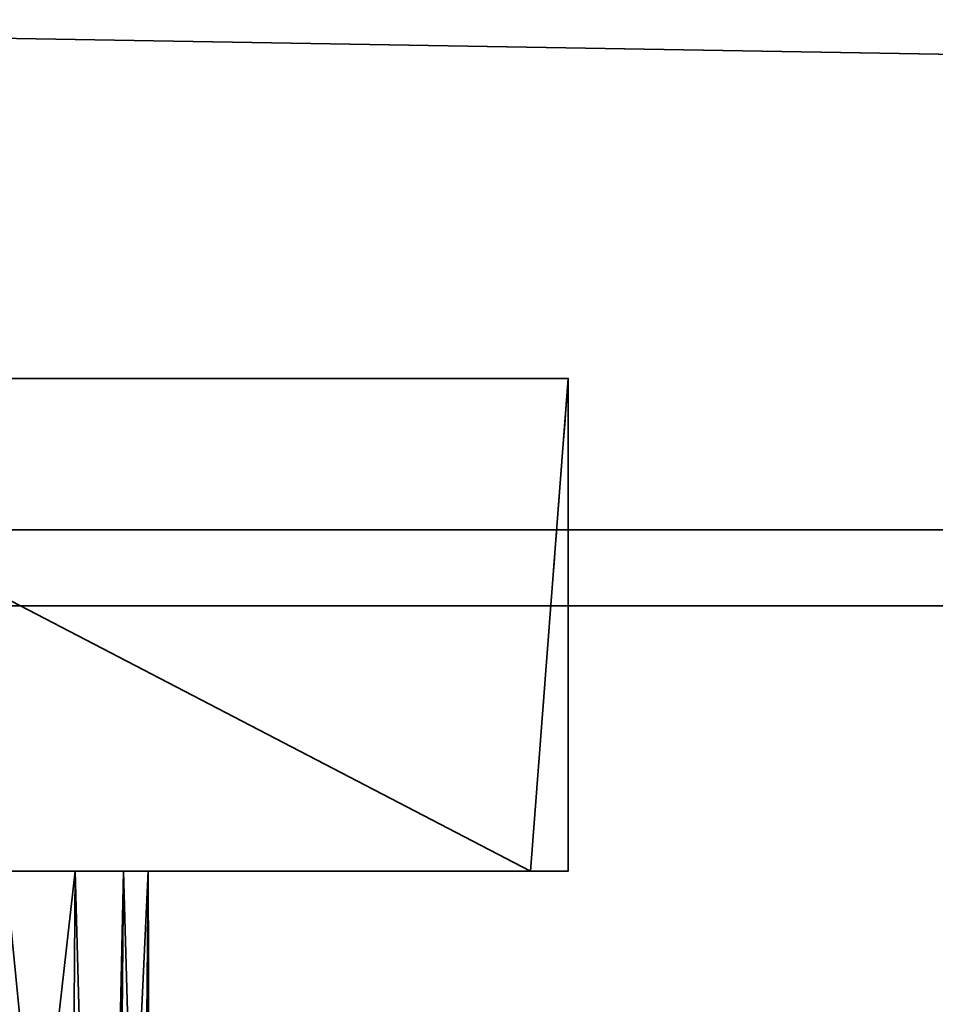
# Model space of a CAD drawing. Header units: millimetres. Extents: x -603 to 3703, y -115 to 193.
# Tile 77 of 256: x -347 to -323, y -61 to -35. Entities that reach past the tile are written whole.
import ezdxf

# ---------------------------------------------------------------- set-up
doc = ezdxf.new("R2010")
doc.units = ezdxf.units.MM
doc.layers.add('151', color=7, linetype='Continuous', true_color=0xffffff)

# ---------------------------------------------------------------- blocks, each defined once
blk = doc.blocks.new('UG_SURFACE_180')
at = {"layer": '151', "color": 35, "linetype": 'Continuous', "lineweight": 35}
for points in [[(422, -48), (-422, -48), (-422, -34), (-409, -34)], [(422, -50, 2032), (422, -34, 2032), (-422, -34, 2032), (-422, -50, 2032)], [(422, -48), (-409, -34), (409, -34)], [(-422, -50, 2), (-422, -48), (422, -48), (422, -50, 2)], [(-422, -50, 2032), (-7.641, -50, 1377.517), (-2.703, -50, 1379.716)], [(-422, -50, 2032), (-12.929, -50, 1368.359), (-11.258, -50, 1373.5)], [(-2.703, -50, 1379.716), (2.703, -50, 1379.716), (422, -50, 2032), (-422, -50, 2032)], [(-422, -50, 2032), (-422, -50, 2), (-12.364, -50, 1362.983), (-12.929, -50, 1368.359)], [(-11.258, -50, 1373.5), (-7.641, -50, 1377.517), (-422, -50, 2032)], [(-422, -50, 2), (-5.288, -50, 1355.124), (-9.661, -50, 1358.301)], [(-9.661, -50, 1358.301), (-12.364, -50, 1362.983), (-422, -50, 2)], [(-422, -50, 2), (422, -50, 2), (0, -50, 1354), (-5.288, -50, 1355.124)]]:
    blk.add_3dface(points, dxfattribs=at)
blk = doc.blocks.new('UG_SURFACE_184')
at = {"layer": '151', "color": 254, "linetype": 'Continuous', "lineweight": 35}
for points in [[(-333, -44, 1499.5), (-359, -44, 1496), (-359, -44, 1525), (-354.599, -44, 1525.875)], [(-354.599, -44, 1568.125), (-359, -44, 1569), (-359, -44, 1641), (-333, -44, 1637.5)], [(-359, -44, 1641), (-359, -57, 1640), (-334, -57, 1636.734)], [(-334, -57, 1636.734), (-333, -44, 1637.5), (-359, -44, 1641)], [(-359, -44, 1496), (-333, -44, 1499.5), (-334, -57, 1500.266)], [(-334, -57, 1500.266), (-359, -57, 1497), (-359, -44, 1496)], [(-354.599, -44, 1525.875), (-350.868, -44, 1528.368), (-333, -44, 1499.5)], [(-350.868, -44, 1565.632), (-354.599, -44, 1568.125), (-333, -44, 1637.5)], [(-350.868, -44, 1528.368), (-348.375, -44, 1532.099), (-333, -44, 1499.5)], [(-348.375, -44, 1561.901), (-350.868, -44, 1565.632), (-333, -44, 1637.5)], [(-333, -44, 1499.5), (-348.375, -44, 1532.099), (-347.5, -44, 1536.5)], [(-347.5, -44, 1557.5), (-348.375, -44, 1561.901), (-333, -44, 1637.5)], [(-347.5, -44, 1536.5), (-347.5, -44, 1557.5), (-333, -44, 1637.5), (-333, -44, 1499.5)], [(-334, -57, 1636.734), (-334, -57, 1500.266), (-333, -44, 1499.5), (-333, -44, 1637.5)], [(-359, -57, 1569), (-354.599, -57, 1568.125), (-334, -57, 1636.734), (-359, -57, 1640)], [(-354.599, -57, 1525.875), (-359, -57, 1525), (-359, -57, 1497), (-334, -57, 1500.266)], [(-334, -57, 1500.266), (-350.868, -57, 1528.368), (-354.599, -57, 1525.875)], [(-334, -57, 1636.734), (-354.599, -57, 1568.125), (-350.868, -57, 1565.632)], [(-334, -57, 1500.266), (-348.375, -57, 1532.099), (-350.868, -57, 1528.368)], [(-350.868, -57, 1565.632), (-348.375, -57, 1561.901), (-334, -57, 1636.734)], [(-334, -57, 1636.734), (-348.375, -57, 1561.901), (-347.5, -57, 1557.5)], [(-347.5, -57, 1536.5), (-348.375, -57, 1532.099), (-334, -57, 1500.266)], [(-347.5, -57, 1557.5), (-347.5, -57, 1536.5), (-334, -57, 1500.266), (-334, -57, 1636.734)]]:
    blk.add_3dface(points, dxfattribs=at)
blk = doc.blocks.new('UG_SURFACE_195')
at = {"layer": '151', "color": 254, "linetype": 'Continuous', "lineweight": 35}
for points in [[(-359, -44, 989.25), (-356.991, -44, 989.65), (-333, -44, 953.5), (-359, -44, 950)], [(-355.461, -44, 1022.002), (-359, -44, 1022.75), (-359, -44, 1192), (-333, -44, 1188.5)], [(-333, -44, 953.5), (-333, -57, 953.5), (-359, -57, 950), (-359, -44, 950)], [(-359, -44, 1192), (-359, -57, 1192), (-333, -57, 1188.5), (-333, -44, 1188.5)], [(-333, -44, 953.5), (-356.991, -44, 989.65), (-355.288, -44, 990.788)], [(-333, -44, 1188.5), (-352.527, -44, 1019.888), (-355.461, -44, 1022.002)], [(-355.288, -44, 990.788), (-354.15, -44, 992.491), (-333, -44, 953.5)], [(-333, -44, 953.5), (-354.15, -44, 992.491), (-353.75, -44, 994.5)], [(-353.75, -44, 994.5), (-353.75, -44, 1007), (-351.368, -44, 1009.721), (-333, -44, 953.5)], [(-350.699, -44, 1016.767), (-352.527, -44, 1019.888), (-333, -44, 1188.5)], [(-333, -44, 953.5), (-351.368, -44, 1009.721), (-350.289, -44, 1013.173)], [(-333, -44, 1188.5), (-333, -44, 953.5), (-350.289, -44, 1013.173), (-350.699, -44, 1016.767)], [(-333, -44, 1188.5), (-333, -57, 1188.5), (-333, -57, 953.5), (-333, -44, 953.5)], [(-362.119, -57, 1120.672), (-355.881, -57, 1120.672), (-333, -57, 1188.5), (-359, -57, 1192)], [(-356.991, -57, 989.65), (-359, -57, 989.25), (-359, -57, 950), (-333, -57, 953.5)], [(-355.288, -57, 990.788), (-356.991, -57, 989.65), (-333, -57, 953.5)], [(-333, -57, 1188.5), (-355.881, -57, 1120.672), (-350.183, -57, 1118.135)], [(-333, -57, 953.5), (-354.15, -57, 992.491), (-355.288, -57, 990.788)], [(-353.75, -57, 994.5), (-354.15, -57, 992.491), (-333, -57, 953.5)], [(-333, -57, 953.5), (-351.368, -57, 1009.721), (-353.75, -57, 1007), (-353.75, -57, 994.5)], [(-350.699, -57, 1016.767), (-350.289, -57, 1013.173), (-333, -57, 953.5), (-352.899, -57, 1092.297)], [(-333, -57, 953.5), (-347.853, -57, 1095.963), (-352.899, -57, 1092.297)], [(-350.289, -57, 1013.173), (-351.368, -57, 1009.721), (-333, -57, 953.5)], [(-346.01, -57, 1113.5), (-350.183, -57, 1118.135), (-348.963, -83, 1117.147)], [(-350.183, -57, 1118.135), (-346.01, -57, 1113.5), (-333, -57, 1188.5)], [(-348.963, -83, 1117.147), (-346.208, -83, 1113.356), (-346.01, -57, 1113.5)], [(-345.297, -83, 1099.899), (-348.052, -83, 1096.107), (-347.853, -57, 1095.963)], [(-347.853, -57, 1095.963), (-344.734, -57, 1101.365), (-345.297, -83, 1099.899)], [(-344.734, -57, 1101.365), (-347.853, -57, 1095.963), (-333, -57, 953.5)], [(-346.01, -57, 1113.5), (-346.208, -83, 1113.356), (-345.297, -83, 1112.101)], [(-344.082, -57, 1107.568), (-346.01, -57, 1113.5), (-345.297, -83, 1112.101)], [(-333, -57, 1188.5), (-346.01, -57, 1113.5), (-344.082, -57, 1107.568)], [(-344.734, -57, 1101.365), (-344.974, -83, 1101.416), (-345.297, -83, 1099.899)], [(-345.297, -83, 1112.101), (-344.322, -83, 1107.517), (-344.082, -57, 1107.568)], [(-344, -83, 1106), (-344.974, -83, 1101.416), (-344.734, -57, 1101.365)], [(-344.734, -57, 1101.365), (-344.082, -57, 1107.568), (-344, -83, 1106)], [(-344.082, -57, 1107.568), (-344.734, -57, 1101.365), (-333, -57, 953.5), (-333, -57, 1188.5)], [(-344.082, -57, 1107.568), (-344.322, -83, 1107.517), (-344, -83, 1106)]]:
    blk.add_3dface(points, dxfattribs=at)

msp = doc.modelspace()

# ---------------------------------------------------------------- linework, layer by layer
at = {"layer": '151', "linetype": 'Continuous', "lineweight": -3}
for p, q in [((-333, -44, 1499.5), (-333, -44, 1637.5)), ((-333, -44, 953.5), (-333, -44, 1188.5)), ((-333, -44, 953.5), (-333, -57, 953.5)), ((-333, -44, 1188.5), (-333, -57, 1188.5)), ((-422, -48), (422, -48)), ((-422, -50, 2032), (422, -50, 2032)), ((422, -50, 2), (-422, -50, 2)), ((-334, -57, 1500.266), (-334, -57, 1636.734)), ((-333, -57, 953.5), (-333, -57, 1188.5))]:
    msp.add_line(p, q, dxfattribs=at)
at = {"layer": '151', "linetype": 'Continuous', "lineweight": -3, "extrusion": (0, 1, 0)}
msp.add_circle((359, 1106, -57), 15, dxfattribs=at)
at = {"layer": '151', "linetype": 'Continuous', "lineweight": -3, "extrusion": (0, -1, 0)}
for centre, radius, start, end in [((-359, 1594.321, 44), 98.321, 254.66639, 285.33361), ((-359, 1542.679, 44), 98.321, 74.66639, 105.33361), ((-359, 1048.321, 44), 98.321, 254.66639, 285.33361), ((-359, 1093.679, 44), 98.321, 74.66639, 105.33361), ((-359, 1093.679, 57), 98.321, 74.66639, 105.33361), ((-359, 1048.321, 57), 98.321, 254.66639, 285.33361), ((-359, 1594.321, 57), 97.321, 255.11494, 284.88506), ((-359, 1542.679, 57), 97.321, 75.11494, 104.88506), ((-359, 1594.321, 57), 97.321, 255.11494, 284.88506)]:
    msp.add_arc(centre, radius, start, end, dxfattribs=at)
at = {"layer": '151', "linetype": 'Continuous', "lineweight": -3}
for points in [[(-333, -44, 1499.5), (-333.333, -48.333, 1499.754), (-333.667, -52.667, 1500.01), (-334, -57, 1500.266)], [(-333, -44, 1637.5), (-333.333, -48.333, 1637.246), (-333.667, -52.667, 1636.99), (-334, -57, 1636.734)]]:
    msp.add_open_spline(points, degree=3, dxfattribs=at)

# ---------------------------------------------------------------- block references
for name in ['UG_SURFACE_180', 'UG_SURFACE_184', 'UG_SURFACE_195']:
    msp.add_blockref(name, (0, 0), dxfattribs=at)

doc.saveas('drawing.dxf')
